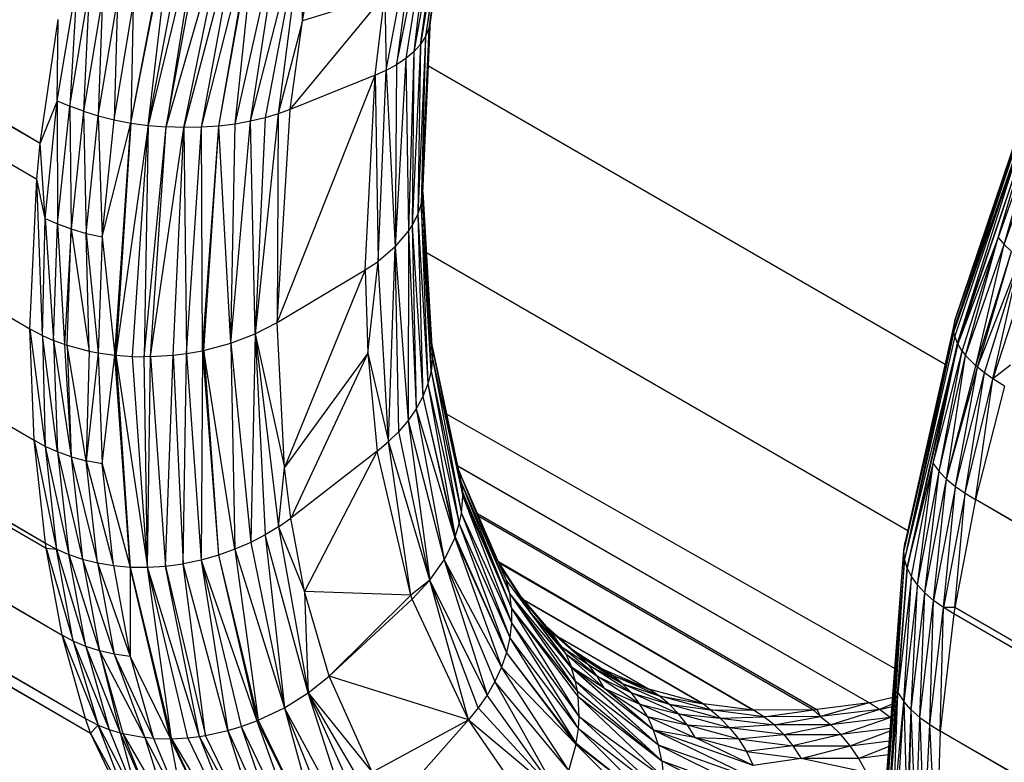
# Paper-space layout '_Isométrica' of a CAD drawing. Header units: millimetres. Extents: x -944 to 849, y -1018 to 47.
# Tile 21 of 35: x 500 to 518, y -322 to -309. Entities that reach past the tile are written whole.
import ezdxf

# ---------------------------------------------------------------- set-up
doc = ezdxf.new("R2010")
doc.units = ezdxf.units.MM

psp = doc.layouts.new('_Isométrica')

# ---------------------------------------------------------------- linework, layer by layer
at = {"color": 7, "linetype": 'Continuous', "lineweight": 25}
for p, q in [((279.06, -191.04), (501.085, -319.655)), ((279.06, -191.04), (501.503, -321.158)), ((279.425, -192.509), (501.503, -321.158)), ((279.425, -192.509), (501.593, -321.418)), ((279.554, -192.913), (501.593, -321.418)), ((280.014, -194.079), (501.593, -321.418)), ((309.346, -207.318), (501.085, -319.655)), ((468.04, -291.503), (500.69, -310.798)), ((468.077, -291.834), (500.69, -310.798)), ((468.095, -291.985), (500.69, -310.798)), ((468.142, -292.594), (500.626, -311.443)), ((468.15, -292.775), (500.626, -311.443)), ((500.626, -311.443), (468.166, -293.066)), ((467.717, -295.167), (500.504, -314.138)), ((466.637, -296.206), (500.578, -316.146)), ((466.4, -296.343), (500.578, -316.146)), ((464.754, -297.151), (500.797, -318.09)), ((464.846, -297.135), (500.783, -317.998)), ((465.142, -297.07), (500.783, -317.998)), ((464.691, -297.163), (500.797, -318.09)), ((508.093, -305.784), (507.629, -308.876)), ((508.114, -305.711), (507.689, -308.728)), ((508.093, -305.784), (507.689, -308.728)), ((508.114, -305.71), (507.716, -308.576)), ((507.969, -305.968), (507.417, -309.15)), ((508.051, -305.866), (507.537, -309.017)), ((507.977, -305.96), (507.537, -309.017)), ((507.537, -309.017), (507.969, -305.968)), ((508.051, -305.866), (507.629, -308.876)), ((507.104, -309.383), (507.774, -306.112)), ((507.774, -306.112), (507.271, -309.272)), ((507.774, -306.112), (507.417, -309.15)), ((506.919, -309.483), (507.522, -306.223)), ((507.522, -306.223), (507.104, -309.383)), ((502.322, -310.433), (503.096, -306.371)), ((502.322, -310.433), (503.111, -306.376)), ((502.635, -310.476), (503.111, -306.376)), ((502.635, -310.476), (503.396, -306.447)), ((503.596, -306.491), (502.635, -310.476)), ((503.596, -306.491), (502.954, -310.504)), ((502.954, -310.504), (503.702, -306.512)), ((502.954, -310.504), (504.084, -306.577)), ((503.275, -310.515), (504.084, -306.577)), ((504.307, -306.606), (503.275, -310.515)), ((503.593, -310.509), (504.307, -306.606)), ((503.593, -310.509), (504.575, -306.631)), ((503.902, -310.488), (504.575, -306.631)), ((503.902, -310.488), (504.598, -306.633)), ((504.198, -310.452), (504.598, -306.633)), ((504.198, -310.452), (505.046, -306.649)), ((504.477, -310.402), (505.44, -306.632)), ((504.477, -310.402), (505.046, -306.649)), ((505.44, -306.632), (504.736, -310.341)), ((505.44, -306.632), (504.974, -310.27)), ((505.41, -308.592), (505.793, -306.584)), ((505.41, -308.592), (505.44, -306.632)), ((500.996, -310.031), (501.347, -307.929)), ((501.347, -307.929), (501.219, -310.13)), ((501.219, -310.13), (501.569, -308.03)), ((501.569, -308.03), (501.466, -310.221)), ((501.814, -308.127), (501.466, -310.221)), ((501.814, -308.127), (501.733, -310.304)), ((505.188, -310.19), (506.891, -308.133)), ((506.891, -308.133), (505.41, -308.592)), ((506.721, -309.57), (506.891, -308.133)), ((506.891, -308.133), (506.919, -309.483)), ((501.733, -310.304), (502.079, -308.216)), ((502.079, -308.216), (502.02, -310.375)), ((502.02, -310.375), (502.363, -308.297)), ((502.363, -308.297), (502.322, -310.433)), ((500.69, -310.798), (501.009, -308.569)), ((500.996, -310.031), (501.009, -308.569)), ((505.41, -308.592), (504.974, -310.27)), ((505.188, -310.19), (505.41, -308.592)), ((507.569, -311.772), (507.716, -308.576)), ((507.576, -311.705), (507.716, -308.576)), ((507.716, -308.576), (507.689, -308.728)), ((507.689, -308.728), (507.546, -311.899)), ((507.689, -308.728), (507.569, -311.772)), ((507.689, -308.728), (507.629, -308.876)), ((507.537, -309.017), (507.386, -312.28)), ((507.537, -309.017), (507.417, -309.15)), ((507.629, -308.876), (507.486, -312.081)), ((507.537, -309.017), (507.486, -312.081)), ((507.629, -308.876), (507.537, -309.017)), ((507.629, -308.876), (507.546, -311.899)), ((507.417, -309.15), (507.271, -309.272)), ((507.417, -309.15), (507.32, -312.381)), ((507.417, -309.15), (507.386, -312.28)), ((506.919, -309.483), (507.104, -309.383)), ((507.271, -309.272), (507.079, -312.665)), ((507.104, -309.383), (507.079, -312.665)), ((507.271, -309.272), (507.104, -309.383)), ((507.271, -309.272), (507.32, -312.381)), ((506.721, -309.57), (506.919, -309.483)), ((506.771, -312.924), (506.919, -309.483)), ((506.919, -309.483), (507.079, -312.665)), ((507.679, -309.405), (516.982, -314.776)), ((504.956, -314.028), (506.721, -309.57)), ((506.721, -309.57), (505.188, -310.19)), ((506.542, -313.076), (506.721, -309.57)), ((506.721, -309.57), (506.771, -312.924)), ((500.996, -310.031), (500.69, -310.798)), ((500.777, -312.152), (500.996, -310.031)), ((500.996, -310.031), (501.219, -310.13)), ((500.996, -310.031), (501, -312.251)), ((518.5, -310.092), (517.138, -314.143)), ((518.5, -310.092), (517.141, -314.187)), ((517.16, -313.987), (518.501, -310.004)), ((518.5, -310.092), (517.16, -313.987)), ((501, -312.251), (501.219, -310.13)), ((501.466, -310.221), (501.219, -310.13)), ((501.219, -310.13), (501.247, -312.341)), ((501.466, -310.221), (501.247, -312.341)), ((501.466, -310.221), (501.733, -310.304)), ((501.466, -310.221), (501.515, -312.42)), ((504.974, -310.27), (504.56, -314.232)), ((504.974, -310.27), (504.736, -310.341)), ((504.956, -314.028), (505.188, -310.19)), ((504.974, -310.27), (504.956, -314.028)), ((505.188, -310.19), (504.974, -310.27)), ((518.529, -310.189), (517.141, -314.187)), ((518.529, -310.189), (517.158, -314.273)), ((517.206, -314.4), (518.529, -310.189)), ((501.515, -312.42), (501.733, -310.304)), ((501.733, -310.304), (502.02, -310.375)), ((501.733, -310.304), (501.803, -312.485)), ((501.803, -312.485), (502.02, -310.375)), ((501.803, -312.485), (502.322, -310.433)), ((502.02, -310.375), (502.322, -310.433)), ((502.033, -314.613), (502.322, -310.433)), ((502.322, -310.433), (502.05, -314.615)), ((502.322, -310.433), (502.635, -310.476)), ((504.123, -314.399), (504.477, -310.402)), ((504.477, -310.402), (504.198, -310.452)), ((504.736, -310.341), (504.477, -310.402)), ((504.56, -314.232), (504.477, -310.402)), ((504.736, -310.341), (504.56, -314.232)), ((518.588, -310.294), (517.206, -314.4)), ((518.588, -310.294), (517.21, -314.407)), ((517.935, -312.495), (518.588, -310.294)), ((518.675, -310.405), (517.935, -312.495)), ((518.046, -312.62), (518.675, -310.405)), ((502.635, -310.476), (502.05, -314.615)), ((502.349, -314.636), (502.635, -310.476)), ((502.635, -310.476), (502.56, -314.641)), ((502.56, -314.641), (502.954, -310.504)), ((502.635, -310.476), (502.954, -310.504)), ((502.672, -314.639), (502.954, -310.504)), ((502.672, -314.639), (503.275, -310.515)), ((503.275, -310.515), (502.954, -310.504)), ((503.08, -314.615), (503.275, -310.515)), ((503.593, -310.509), (503.275, -310.515)), ((503.275, -310.515), (503.32, -314.585)), ((503.32, -314.585), (503.593, -310.509)), ((503.902, -310.488), (503.593, -310.509)), ((503.609, -314.534), (503.593, -310.509)), ((503.609, -314.534), (503.902, -310.488)), ((503.634, -314.529), (503.902, -310.488)), ((504.198, -310.452), (503.902, -310.488)), ((504.123, -314.399), (503.902, -310.488)), ((504.123, -314.399), (504.198, -310.452)), ((518.046, -312.62), (518.788, -310.519)), ((500.626, -311.443), (500.69, -310.798)), ((500.777, -312.152), (500.69, -310.798)), ((500.504, -314.138), (500.626, -311.443)), ((500.777, -312.152), (500.626, -311.443)), ((500.731, -314.26), (500.626, -311.443)), ((507.746, -314.453), (507.577, -311.672)), ((507.577, -311.675), (507.755, -314.676)), ((507.546, -311.899), (507.569, -311.772)), ((507.569, -311.772), (507.576, -311.705)), ((507.569, -311.772), (507.729, -314.903)), ((507.576, -311.705), (507.729, -314.903)), ((507.755, -314.676), (507.576, -311.705)), ((507.486, -312.081), (507.546, -311.899)), ((507.546, -311.899), (507.669, -315.132)), ((507.729, -314.903), (507.546, -311.899)), ((500.731, -314.26), (500.777, -312.152)), ((500.777, -312.152), (501, -312.251)), ((500.777, -312.152), (500.926, -314.347)), ((507.386, -312.28), (507.486, -312.081)), ((507.486, -312.081), (507.578, -315.358)), ((507.486, -312.081), (507.669, -315.132)), ((500.926, -314.347), (501, -312.251)), ((501, -312.251), (501.247, -312.341)), ((501, -312.251), (501.125, -314.42)), ((501.247, -312.341), (501.125, -314.42)), ((501.173, -314.436), (501.247, -312.341)), ((501.247, -312.341), (501.515, -312.42)), ((501.247, -312.341), (501.568, -314.54)), ((507.079, -312.665), (507.32, -312.381)), ((507.32, -312.381), (507.311, -315.788)), ((507.32, -312.381), (507.386, -312.28)), ((507.32, -312.381), (507.458, -315.577)), ((507.386, -312.28), (507.458, -315.577)), ((507.386, -312.28), (507.578, -315.358)), ((501.515, -312.42), (501.803, -312.485)), ((501.568, -314.54), (501.515, -312.42)), ((501.515, -312.42), (501.729, -314.571)), ((501.803, -312.485), (501.729, -314.571)), ((501.803, -312.485), (502.033, -314.613)), ((517.935, -312.495), (517.21, -314.407)), ((517.292, -314.542), (517.935, -312.495)), ((517.35, -314.617), (517.935, -312.495)), ((517.935, -312.495), (518.046, -312.62)), ((507.079, -312.665), (506.771, -312.924)), ((506.957, -316.171), (507.079, -312.665)), ((507.143, -315.986), (507.079, -312.665)), ((507.079, -312.665), (507.311, -315.788)), ((517.35, -314.617), (518.046, -312.62)), ((517.537, -314.808), (518.046, -312.62)), ((517.537, -314.808), (518.181, -312.745)), ((517.564, -314.832), (518.181, -312.745)), ((518.046, -312.62), (518.181, -312.745)), ((506.542, -313.076), (506.771, -312.924)), ((506.585, -314.576), (506.771, -312.924)), ((506.957, -316.171), (506.771, -312.924)), ((507.644, -312.767), (516.309, -317.769)), ((517.564, -314.832), (518.336, -312.867)), ((517.692, -314.934), (518.336, -312.867)), ((517.842, -315.04), (518.336, -312.867)), ((504.956, -314.028), (506.542, -313.076)), ((506.542, -313.076), (505.088, -316.634)), ((506.542, -313.076), (506.585, -314.576)), ((518.507, -312.986), (517.842, -315.04)), ((517.16, -313.987), (516.263, -317.973)), ((517.138, -314.143), (517.16, -313.987)), ((500.504, -314.138), (500.731, -314.26)), ((500.504, -314.138), (500.777, -316.256)), ((500.578, -316.146), (500.504, -314.138)), ((504.56, -314.232), (504.956, -314.028)), ((505.088, -316.634), (504.956, -314.028)), ((516.241, -318.129), (517.138, -314.143)), ((517.138, -314.143), (516.263, -317.973)), ((517.141, -314.187), (517.138, -314.143)), ((500.731, -314.26), (500.926, -314.347)), ((501, -316.356), (500.731, -314.26)), ((500.731, -314.26), (500.777, -316.256)), ((501.125, -314.42), (500.926, -314.347)), ((500.926, -314.347), (501.247, -316.444)), ((500.926, -314.347), (501, -316.356)), ((504.123, -314.399), (504.56, -314.232)), ((504.56, -314.232), (504.478, -317.986)), ((504.56, -314.232), (505.088, -316.634)), ((504.56, -314.232), (504.982, -317.703)), ((504.56, -314.232), (504.741, -317.85)), ((517.141, -314.187), (516.241, -318.129)), ((517.141, -314.187), (516.253, -318.287)), ((517.158, -314.273), (516.253, -318.287)), ((517.158, -314.273), (517.141, -314.187)), ((517.206, -314.4), (517.158, -314.273)), ((501.125, -314.42), (501.173, -314.436)), ((501.125, -314.42), (501.247, -316.444)), ((501.173, -314.436), (501.568, -314.54)), ((501.516, -316.516), (501.173, -314.436)), ((501.173, -314.436), (501.247, -316.444)), ((503.634, -314.529), (504.123, -314.399)), ((504.123, -314.399), (504.195, -318.109)), ((504.123, -314.399), (504.478, -317.986)), ((508.149, -316.319), (507.745, -314.428)), ((507.746, -314.453), (507.755, -314.676)), ((508.293, -317.069), (507.746, -314.453)), ((508.277, -316.912), (507.746, -314.453)), ((517.206, -314.4), (516.253, -318.287)), ((516.299, -318.445), (517.206, -314.4)), ((517.21, -314.407), (516.299, -318.445)), ((516.766, -316.567), (517.21, -314.407)), ((517.21, -314.407), (517.206, -314.4)), ((517.292, -314.542), (517.21, -314.407)), ((501.568, -314.54), (501.516, -316.516)), ((501.729, -314.571), (501.516, -316.516)), ((501.568, -314.54), (501.729, -314.571)), ((501.729, -314.571), (502.033, -314.613)), ((501.729, -314.571), (501.803, -316.571)), ((501.803, -316.571), (502.033, -314.613)), ((502.033, -314.613), (502.05, -314.615)), ((502.307, -318.429), (502.033, -314.613)), ((502.05, -314.615), (502.349, -314.636)), ((502.05, -314.615), (502.621, -318.432)), ((502.05, -314.615), (502.307, -318.429)), ((502.349, -314.636), (502.56, -314.641)), ((502.621, -318.432), (502.349, -314.636)), ((502.672, -314.639), (502.56, -314.641)), ((502.621, -318.432), (502.56, -314.641)), ((502.621, -318.432), (502.672, -314.639)), ((502.672, -314.639), (503.08, -314.615)), ((502.672, -314.639), (502.942, -318.412)), ((502.942, -318.412), (503.08, -314.615)), ((503.08, -314.615), (503.32, -314.585)), ((503.08, -314.615), (503.265, -318.369)), ((503.265, -318.369), (503.32, -314.585)), ((503.32, -314.585), (503.609, -314.534)), ((503.32, -314.585), (503.584, -318.303)), ((503.609, -314.534), (503.584, -318.303)), ((503.609, -314.534), (503.634, -314.529)), ((503.609, -314.534), (503.896, -318.215)), ((504.195, -318.109), (503.634, -314.529)), ((503.634, -314.529), (503.896, -318.215)), ((506.585, -314.576), (505.088, -316.634)), ((506.585, -314.576), (505.201, -317.548)), ((506.585, -314.576), (506.757, -316.341)), ((506.585, -314.576), (506.957, -316.171)), ((507.755, -314.676), (507.729, -314.903)), ((507.755, -314.676), (508.272, -317.466)), ((507.755, -314.676), (508.296, -317.154)), ((508.293, -317.069), (507.755, -314.676)), ((516.766, -316.567), (517.292, -314.542)), ((516.876, -316.709), (517.292, -314.542)), ((516.876, -316.709), (517.35, -314.617)), ((517.01, -316.847), (517.35, -314.617)), ((517.292, -314.542), (517.35, -314.617)), ((517.537, -314.808), (517.35, -314.617)), ((517.01, -316.847), (517.537, -314.808)), ((517.01, -316.847), (517.564, -314.832)), ((517.167, -316.977), (517.564, -314.832)), ((517.564, -314.832), (517.537, -314.808)), ((517.692, -314.934), (517.564, -314.832)), ((518.159, -314.794), (517.842, -315.04)), ((507.729, -314.903), (507.669, -315.132)), ((507.729, -314.903), (508.233, -317.653)), ((507.729, -314.903), (508.272, -317.466)), ((517.167, -316.977), (517.692, -314.934)), ((517.341, -317.1), (517.692, -314.934)), ((517.341, -317.1), (517.842, -315.04)), ((517.529, -317.214), (517.842, -315.04)), ((517.842, -315.04), (517.692, -314.934)), ((518.051, -315.169), (517.842, -315.04)), ((507.669, -315.132), (507.578, -315.358)), ((507.669, -315.132), (508.161, -317.882)), ((507.669, -315.132), (508.233, -317.653)), ((518.051, -315.169), (517.529, -317.214)), ((507.578, -315.358), (507.458, -315.577)), ((507.578, -315.358), (508.154, -317.902)), ((507.578, -315.358), (508.161, -317.882)), ((507.458, -315.577), (507.311, -315.788)), ((507.458, -315.577), (507.96, -318.3)), ((507.458, -315.577), (508.154, -317.902)), ((508.012, -315.677), (516.079, -320.257)), ((507.311, -315.788), (507.143, -315.986)), ((507.311, -315.788), (507.705, -318.666)), ((507.311, -315.788), (507.96, -318.3)), ((507.143, -315.986), (506.957, -316.171)), ((507.705, -318.666), (507.143, -315.986)), ((500.777, -316.256), (500.578, -316.146)), ((500.578, -316.146), (500.982, -318.107)), ((500.783, -317.998), (500.578, -316.146)), ((501, -316.356), (500.777, -316.256)), ((500.777, -316.256), (501.204, -318.205)), ((500.777, -316.256), (500.982, -318.107)), ((506.757, -316.341), (506.957, -316.171)), ((507.361, -318.937), (506.957, -316.171)), ((507.705, -318.666), (506.957, -316.171)), ((501.247, -316.444), (501, -316.356)), ((501, -316.356), (501.45, -318.289)), ((501, -316.356), (501.204, -318.205)), ((501.247, -316.444), (501.516, -316.516)), ((501.247, -316.444), (501.718, -318.356)), ((501.247, -316.444), (501.45, -318.289)), ((506.757, -316.341), (505.201, -317.548)), ((506.757, -316.341), (505.447, -318.871)), ((507.361, -318.937), (506.757, -316.341)), ((501.803, -316.571), (501.516, -316.516)), ((501.516, -316.516), (502.005, -318.403)), ((501.718, -318.356), (501.516, -316.516)), ((501.803, -316.571), (502.307, -318.429)), ((502.005, -318.403), (501.803, -316.571)), ((504.982, -317.703), (505.088, -316.634)), ((505.201, -317.548), (505.088, -316.634)), ((515.613, -320.872), (508.212, -316.612)), ((515.613, -320.872), (508.213, -316.619)), ((516.299, -318.445), (516.766, -316.567)), ((516.377, -318.601), (516.766, -316.567)), ((516.485, -318.751), (516.766, -316.567)), ((516.766, -316.567), (516.876, -316.709)), ((509.143, -318.906), (508.229, -316.689)), ((509.079, -318.662), (508.229, -316.689)), ((509.143, -318.906), (508.23, -316.697)), ((516.485, -318.751), (516.876, -316.709)), ((516.619, -318.895), (516.876, -316.709)), ((516.876, -316.709), (517.01, -316.847)), ((508.277, -316.912), (508.293, -317.069)), ((509.176, -319.164), (508.277, -316.912)), ((509.143, -318.906), (508.277, -316.912)), ((516.619, -318.895), (517.01, -316.847)), ((516.776, -319.03), (517.01, -316.847)), ((517.167, -316.977), (516.776, -319.03)), ((516.951, -319.155), (517.167, -316.977)), ((517.01, -316.847), (517.167, -316.977)), ((517.167, -316.977), (517.341, -317.1)), ((508.272, -317.466), (508.296, -317.154)), ((508.296, -317.154), (508.293, -317.069)), ((509.176, -319.164), (508.293, -317.069)), ((508.296, -317.154), (509.176, -319.429)), ((508.296, -317.154), (509.176, -319.164)), ((517.341, -317.1), (516.951, -319.155)), ((517.158, -319.16), (517.341, -317.1)), ((517.341, -317.1), (517.529, -317.214)), ((517.529, -317.214), (517.158, -319.16)), ((740.019, -445.561), (517.529, -317.214)), ((548.179, -335.179), (517.529, -317.214)), ((508.233, -317.653), (508.272, -317.466)), ((508.272, -317.466), (509.145, -319.699)), ((508.272, -317.466), (509.176, -319.429)), ((508.563, -317.464), (514.67, -320.993)), ((514.604, -320.998), (508.587, -317.52)), ((504.982, -317.703), (504.741, -317.85)), ((504.982, -317.703), (505.201, -317.548)), ((504.982, -317.703), (505.511, -320.697)), ((504.982, -317.703), (505.447, -318.871)), ((505.447, -318.871), (505.201, -317.548)), ((508.161, -317.882), (508.233, -317.653)), ((508.233, -317.653), (509.083, -319.968)), ((508.233, -317.653), (509.145, -319.699)), ((504.741, -317.85), (504.478, -317.986)), ((504.741, -317.85), (505.089, -320.962)), ((505.511, -320.697), (504.741, -317.85)), ((508.161, -317.882), (508.154, -317.902)), ((508.161, -317.882), (509.083, -319.968)), ((500.783, -317.998), (500.982, -318.107)), ((500.797, -318.09), (500.783, -317.998)), ((504.478, -317.986), (504.195, -318.109)), ((504.478, -317.986), (505.089, -320.962)), ((508.154, -317.902), (507.96, -318.3)), ((508.154, -317.902), (508.992, -320.233)), ((508.154, -317.902), (509.083, -319.968)), ((516.241, -318.129), (516.263, -317.973)), ((500.797, -318.09), (500.982, -318.107)), ((500.797, -318.09), (501.284, -319.763)), ((501.085, -319.655), (500.797, -318.09)), ((500.982, -318.107), (501.204, -318.205)), ((500.982, -318.107), (501.507, -319.858)), ((501.284, -319.763), (500.982, -318.107)), ((501.204, -318.205), (501.45, -318.289)), ((501.204, -318.205), (501.753, -319.937)), ((501.507, -319.858), (501.204, -318.205)), ((503.896, -318.215), (503.584, -318.303)), ((504.195, -318.109), (503.896, -318.215)), ((503.896, -318.215), (504.588, -321.199)), ((503.896, -318.215), (504.613, -321.189)), ((504.195, -318.109), (504.613, -321.189)), ((504.195, -318.109), (505.089, -320.962)), ((515.93, -322.237), (516.241, -318.129)), ((516.253, -318.287), (516.241, -318.129)), ((501.45, -318.289), (501.718, -318.356)), ((501.45, -318.289), (502.021, -319.997)), ((501.45, -318.289), (501.753, -319.937)), ((501.718, -318.356), (502.005, -318.403)), ((501.718, -318.356), (502.308, -320.037)), ((501.718, -318.356), (502.021, -319.997)), ((502.005, -318.403), (502.307, -318.429)), ((502.005, -318.403), (502.308, -320.037)), ((502.621, -318.432), (502.942, -318.412)), ((502.942, -318.412), (503.265, -318.369)), ((502.942, -318.412), (503.667, -321.462)), ((503.556, -321.48), (502.942, -318.412)), ((503.584, -318.303), (503.265, -318.369)), ((503.667, -321.462), (503.265, -318.369)), ((504.069, -321.373), (503.265, -318.369)), ((503.584, -318.303), (504.069, -321.373)), ((503.584, -318.303), (504.588, -321.199)), ((503.584, -318.303), (504.305, -321.303)), ((507.705, -318.666), (507.96, -318.3)), ((507.96, -318.3), (508.736, -320.736)), ((507.96, -318.3), (508.992, -320.233)), ((507.96, -318.3), (508.875, -320.49)), ((509.403, -319.049), (508.938, -318.335)), ((513.532, -321.005), (508.94, -318.337)), ((508.986, -318.433), (508.947, -318.355)), ((508.951, -318.355), (513.532, -321.005)), ((516.253, -318.287), (515.929, -322.301)), ((516.253, -318.287), (515.93, -322.237)), ((516.253, -318.287), (515.939, -322.421)), ((515.979, -322.592), (516.253, -318.287)), ((516.299, -318.445), (516.253, -318.287)), ((502.307, -318.429), (502.621, -318.432)), ((502.307, -318.429), (503.05, -321.521)), ((502.307, -318.429), (502.308, -320.037)), ((503.034, -321.522), (502.307, -318.429)), ((503.556, -321.48), (502.621, -318.432)), ((503.05, -321.521), (502.621, -318.432)), ((503.347, -321.505), (502.621, -318.432)), ((509.079, -318.662), (508.986, -318.433)), ((509.525, -319.259), (508.986, -318.433)), ((509.403, -319.049), (508.986, -318.433)), ((515.979, -322.592), (516.299, -318.445)), ((516.299, -318.445), (515.982, -322.602)), ((516.133, -320.69), (516.299, -318.445)), ((516.377, -318.601), (516.133, -320.69)), ((516.24, -320.849), (516.377, -318.601)), ((516.377, -318.601), (516.299, -318.445)), ((516.485, -318.751), (516.377, -318.601)), ((507.705, -318.666), (507.361, -318.937)), ((507.386, -319.009), (507.705, -318.666)), ((508.403, -321.183), (507.705, -318.666)), ((508.736, -320.736), (507.705, -318.666)), ((508.577, -320.967), (507.705, -318.666)), ((509.143, -318.906), (509.079, -318.662)), ((510.258, -320.247), (509.079, -318.662)), ((510.253, -320.233), (509.079, -318.662)), ((516.485, -318.751), (516.24, -320.849)), ((516.373, -320.999), (516.485, -318.751)), ((516.619, -318.895), (516.485, -318.751)), ((505.447, -318.871), (505.511, -320.697)), ((507.361, -318.937), (505.447, -318.871)), ((505.889, -320.393), (505.447, -318.871)), ((505.889, -320.393), (507.361, -318.937)), ((507.386, -319.009), (507.361, -318.937)), ((509.176, -319.164), (509.143, -318.906)), ((510.364, -320.667), (509.143, -318.906)), ((510.329, -320.491), (509.143, -318.906)), ((510.258, -320.247), (509.143, -318.906)), ((516.373, -320.999), (516.619, -318.895)), ((516.53, -321.139), (516.619, -318.895)), ((516.776, -319.03), (516.619, -318.895)), ((505.889, -320.393), (507.386, -319.009)), ((508.403, -321.183), (507.386, -319.009)), ((509.874, -319.583), (509.35, -318.966)), ((509.366, -318.991), (510.083, -319.871)), ((512.627, -320.894), (509.393, -319.017)), ((509.402, -319.028), (512.627, -320.894)), ((509.526, -319.26), (509.403, -319.049)), ((509.403, -319.049), (510.083, -319.871)), ((516.53, -321.139), (516.776, -319.03)), ((516.705, -321.267), (516.776, -319.03)), ((516.951, -319.155), (516.776, -319.03)), ((509.176, -319.164), (509.176, -319.429)), ((510.393, -321.118), (509.176, -319.164)), ((510.376, -320.763), (509.176, -319.164)), ((510.364, -320.667), (509.176, -319.164)), ((510.083, -319.871), (509.529, -319.264)), ((509.53, -319.265), (510.15, -319.994)), ((516.705, -321.267), (516.951, -319.155)), ((516.895, -321.382), (516.951, -319.155)), ((517.141, -319.27), (516.895, -321.382)), ((517.158, -319.16), (516.951, -319.155)), ((517.141, -319.27), (516.951, -319.155)), ((517.158, -319.16), (517.141, -319.27)), ((545.567, -335.909), (517.141, -319.27)), ((545.759, -335.798), (517.141, -319.27)), ((545.891, -335.722), (517.158, -319.16)), ((545.849, -335.746), (517.158, -319.16)), ((509.176, -319.429), (509.145, -319.699)), ((510.38, -321.334), (509.176, -319.429)), ((510.393, -321.118), (509.176, -319.429)), ((501.284, -319.763), (501.085, -319.655)), ((501.085, -319.655), (501.731, -321.276)), ((501.503, -321.158), (501.085, -319.655)), ((509.798, -319.493), (510.4, -320.027)), ((510.567, -320.198), (509.807, -319.504)), ((510.567, -320.198), (509.85, -319.554)), ((510.083, -319.871), (509.874, -319.583)), ((510.567, -320.198), (509.874, -319.583)), ((501.507, -319.858), (501.284, -319.763)), ((501.284, -319.763), (501.928, -321.354)), ((501.284, -319.763), (501.731, -321.276)), ((509.145, -319.699), (509.083, -319.968)), ((510.342, -321.6), (509.145, -319.699)), ((510.38, -321.334), (509.145, -319.699)), ((511.647, -320.631), (510.013, -319.684)), ((510.019, -319.689), (511.647, -320.631)), ((501.753, -319.937), (501.507, -319.858)), ((501.507, -319.858), (502.127, -321.416)), ((501.507, -319.858), (501.928, -321.354)), ((502.021, -319.997), (501.753, -319.937)), ((501.753, -319.937), (502.57, -321.499)), ((501.753, -319.937), (502.175, -321.428)), ((501.753, -319.937), (502.127, -321.416)), ((502.308, -320.037), (502.021, -319.997)), ((502.021, -319.997), (502.731, -321.514)), ((502.021, -319.997), (502.57, -321.499)), ((509.083, -319.968), (508.992, -320.233)), ((510.338, -321.623), (509.083, -319.968)), ((510.342, -321.6), (509.083, -319.968)), ((510.15, -319.994), (510.083, -319.871)), ((510.717, -320.395), (510.083, -319.871)), ((510.567, -320.198), (510.083, -319.871)), ((510.15, -319.994), (510.253, -320.233)), ((510.848, -320.617), (510.15, -319.994)), ((510.15, -319.994), (510.717, -320.395)), ((510.279, -319.92), (510.988, -320.378)), ((510.279, -319.92), (510.826, -320.272)), ((502.308, -320.037), (503.034, -321.522)), ((502.308, -320.037), (502.731, -321.514)), ((510.4, -320.027), (510.567, -320.198)), ((510.4, -320.027), (511.168, -320.524)), ((510.4, -320.027), (510.988, -320.378)), ((510.717, -320.395), (510.567, -320.198)), ((511.335, -320.697), (510.567, -320.198)), ((510.567, -320.198), (511.168, -320.524)), ((508.992, -320.233), (508.875, -320.49)), ((510.208, -322.091), (508.992, -320.233)), ((510.338, -321.623), (508.992, -320.233)), ((510.258, -320.247), (510.253, -320.233)), ((510.253, -320.233), (511.819, -321.637)), ((511.733, -321.369), (510.253, -320.233)), ((510.848, -320.617), (510.253, -320.233)), ((510.329, -320.491), (510.258, -320.247)), ((511.819, -321.637), (510.258, -320.247)), ((510.988, -320.378), (510.826, -320.272)), ((511.647, -320.631), (510.826, -320.272)), ((505.511, -320.697), (505.889, -320.393)), ((508.403, -321.183), (505.889, -320.393)), ((506.664, -322.12), (505.889, -320.393)), ((508.875, -320.49), (508.736, -320.736)), ((510.018, -322.529), (508.875, -320.49)), ((510.208, -322.091), (508.875, -320.49)), ((510.364, -320.667), (510.329, -320.491)), ((510.329, -320.491), (511.879, -321.921)), ((511.819, -321.637), (510.329, -320.491)), ((510.848, -320.617), (510.717, -320.395)), ((511.488, -320.897), (510.717, -320.395)), ((510.717, -320.395), (511.335, -320.697)), ((511.168, -320.524), (510.988, -320.378)), ((511.834, -320.751), (510.988, -320.378)), ((510.988, -320.378), (511.647, -320.631)), ((511.335, -320.697), (511.168, -320.524)), ((511.168, -320.524), (512.014, -320.898)), ((511.168, -320.524), (511.834, -320.751)), ((505.089, -320.962), (505.511, -320.697)), ((506.366, -323.324), (505.511, -320.697)), ((505.511, -320.697), (506.664, -322.12)), ((506.61, -323.136), (505.511, -320.697)), ((506.83, -322.938), (505.511, -320.697)), ((510.376, -320.763), (510.364, -320.667)), ((510.364, -320.667), (511.879, -321.921)), ((511.733, -321.369), (510.848, -320.617)), ((510.848, -320.617), (511.621, -321.122)), ((510.848, -320.617), (511.488, -320.897)), ((511.488, -320.897), (511.335, -320.697)), ((512.183, -321.072), (511.335, -320.697)), ((511.335, -320.697), (512.014, -320.898)), ((511.834, -320.751), (511.647, -320.631)), ((512.627, -320.894), (511.647, -320.631)), ((516.133, -320.69), (515.982, -322.602)), ((516.059, -322.775), (516.133, -320.69)), ((516.133, -320.69), (516.24, -320.849)), ((508.736, -320.736), (508.577, -320.967)), ((510.018, -322.529), (508.736, -320.736)), ((510.393, -321.118), (510.376, -320.763)), ((510.376, -320.763), (511.911, -322.216)), ((510.376, -320.763), (511.879, -321.921)), ((511.621, -321.122), (511.488, -320.897)), ((512.337, -321.273), (511.488, -320.897)), ((511.488, -320.897), (512.183, -321.072)), ((512.014, -320.898), (511.834, -320.751)), ((512.75, -321.001), (511.834, -320.751)), ((511.834, -320.751), (512.627, -320.894)), ((512.183, -321.072), (512.014, -320.898)), ((512.014, -320.898), (512.931, -321.148)), ((512.014, -320.898), (512.75, -321.001)), ((512.75, -321.001), (512.627, -320.894)), ((513.532, -321.005), (512.627, -320.894)), ((515.613, -320.872), (514.67, -320.993)), ((515.613, -320.872), (514.74, -321.121)), ((515.613, -320.872), (516.04, -320.773)), ((515.803, -320.992), (515.613, -320.872)), ((516.031, -320.898), (515.803, -320.992)), ((516.059, -322.775), (516.24, -320.849)), ((516.114, -322.868), (516.24, -320.849)), ((516.373, -320.999), (516.24, -320.849)), ((516.24, -320.849), (516.299, -323.093)), ((504.613, -321.189), (505.089, -320.962)), ((505.089, -320.962), (505.819, -323.661)), ((506.366, -323.324), (505.089, -320.962)), ((506.102, -323.501), (505.089, -320.962)), ((508.577, -320.967), (508.403, -321.183)), ((510.018, -322.529), (508.577, -320.967)), ((512.337, -321.273), (512.183, -321.072)), ((513.103, -321.323), (512.183, -321.072)), ((512.183, -321.072), (512.931, -321.148)), ((512.931, -321.148), (512.75, -321.001)), ((513.72, -321.125), (512.75, -321.001)), ((512.75, -321.001), (513.532, -321.005)), ((514.604, -320.998), (513.532, -321.005)), ((513.72, -321.125), (513.532, -321.005)), ((513.72, -321.125), (514.604, -320.998)), ((514.604, -320.998), (514.67, -320.993)), ((514.74, -321.121), (514.604, -320.998)), ((514.67, -320.993), (514.74, -321.121)), ((515.803, -320.992), (514.74, -321.121)), ((515.803, -320.992), (514.926, -321.268)), ((515.803, -320.992), (516.028, -320.939)), ((515.991, -321.138), (515.803, -320.992)), ((516.299, -323.093), (516.373, -320.999)), ((516.327, -323.121), (516.373, -320.999)), ((516.373, -320.999), (516.53, -321.139)), ((516.455, -323.234), (516.373, -320.999)), ((501.503, -321.158), (501.731, -321.276)), ((501.593, -321.418), (501.503, -321.158)), ((504.305, -321.303), (504.588, -321.199)), ((504.588, -321.199), (504.613, -321.189)), ((504.588, -321.199), (505.522, -323.802)), ((504.588, -321.199), (505.819, -323.661)), ((504.613, -321.189), (505.819, -323.661)), ((506.664, -322.12), (508.403, -321.183)), ((507.026, -322.735), (508.403, -321.183)), ((509.047, -322.12), (508.403, -321.183)), ((508.403, -321.183), (510.018, -322.529)), ((510.38, -321.334), (510.393, -321.118)), ((510.393, -321.118), (511.915, -322.519)), ((510.393, -321.118), (511.911, -322.216)), ((511.621, -321.122), (511.733, -321.369)), ((511.621, -321.122), (512.474, -321.5)), ((511.621, -321.122), (512.337, -321.273)), ((512.931, -321.148), (513.72, -321.125)), ((513.103, -321.323), (512.931, -321.148)), ((512.931, -321.148), (513.904, -321.272)), ((514.74, -321.121), (513.72, -321.125)), ((513.904, -321.272), (513.72, -321.125)), ((513.904, -321.272), (514.74, -321.121)), ((514.74, -321.121), (514.926, -321.268)), ((515.991, -321.138), (514.926, -321.268)), ((515.105, -321.443), (515.991, -321.138)), ((516.014, -321.128), (515.991, -321.138)), ((515.991, -321.138), (516.013, -321.133)), ((516.011, -321.158), (515.991, -321.138)), ((516.455, -323.234), (516.53, -321.139)), ((516.53, -321.139), (516.705, -321.267)), ((516.53, -321.139), (516.607, -323.346)), ((501.593, -321.418), (501.731, -321.276)), ((501.593, -321.418), (502.258, -322.642)), ((502.753, -323.828), (501.593, -321.418)), ((501.731, -321.276), (501.928, -321.354)), ((501.731, -321.276), (502.483, -322.729)), ((502.258, -322.642), (501.731, -321.276)), ((501.928, -321.354), (502.127, -321.416)), ((501.928, -321.354), (502.483, -322.729)), ((502.127, -321.416), (502.175, -321.428)), ((502.127, -321.416), (502.731, -322.798)), ((502.127, -321.416), (502.483, -322.729)), ((502.175, -321.428), (502.57, -321.499)), ((502.175, -321.428), (503, -322.845)), ((502.175, -321.428), (502.731, -322.798)), ((503.667, -321.462), (504.069, -321.373)), ((504.069, -321.373), (504.305, -321.303)), ((504.902, -324.013), (504.069, -321.373)), ((504.069, -321.373), (505.215, -323.92)), ((504.305, -321.303), (505.522, -323.802)), ((504.305, -321.303), (505.215, -323.92)), ((510.342, -321.6), (510.38, -321.334)), ((510.38, -321.334), (511.891, -322.823)), ((510.38, -321.334), (511.915, -322.519)), ((511.819, -321.637), (511.733, -321.369)), ((513.627, -322.278), (511.733, -321.369)), ((513.527, -322.005), (511.733, -321.369)), ((512.474, -321.5), (511.733, -321.369)), ((512.337, -321.273), (512.474, -321.5)), ((512.337, -321.273), (513.262, -321.525)), ((512.337, -321.273), (513.103, -321.323)), ((513.904, -321.272), (513.103, -321.323)), ((513.103, -321.323), (513.262, -321.525)), ((514.079, -321.447), (513.103, -321.323)), ((514.926, -321.268), (513.904, -321.272)), ((514.079, -321.447), (513.904, -321.272)), ((514.079, -321.447), (514.926, -321.268)), ((515.105, -321.443), (514.926, -321.268)), ((515.998, -321.334), (515.105, -321.443)), ((515.273, -321.646), (515.995, -321.379)), ((516.607, -323.346), (516.705, -321.267)), ((516.705, -321.267), (516.895, -321.382)), ((516.821, -323.475), (516.705, -321.267)), ((516.895, -321.382), (516.821, -323.475)), ((544.069, -337.013), (516.895, -321.382)), ((543.94, -337.165), (516.895, -321.382)), ((502.731, -321.514), (502.57, -321.499)), ((502.57, -321.499), (503.288, -322.869)), ((502.57, -321.499), (503, -322.845)), ((502.731, -321.514), (503.034, -321.522)), ((502.731, -321.514), (503.288, -322.869)), ((503.034, -321.522), (503.05, -321.521)), ((503.288, -322.869), (503.034, -321.522)), ((504.281, -324.119), (503.034, -321.522)), ((503.05, -321.521), (503.347, -321.505)), ((503.05, -321.521), (504.589, -324.08)), ((504.281, -324.119), (503.05, -321.521)), ((503.347, -321.505), (503.556, -321.48)), ((504.589, -324.08), (503.347, -321.505)), ((503.556, -321.48), (503.667, -321.462)), ((504.589, -324.08), (503.556, -321.48)), ((504.902, -324.013), (503.556, -321.48)), ((504.902, -324.013), (503.667, -321.462)), ((510.338, -321.623), (510.342, -321.6)), ((510.342, -321.6), (511.891, -322.823)), ((513.527, -322.005), (512.474, -321.5)), ((513.404, -321.753), (512.474, -321.5)), ((512.474, -321.5), (513.262, -321.525)), ((513.262, -321.525), (514.079, -321.447)), ((513.262, -321.525), (513.404, -321.753)), ((513.262, -321.525), (514.243, -321.649)), ((514.079, -321.447), (515.105, -321.443)), ((514.079, -321.447), (514.243, -321.649)), ((515.105, -321.443), (514.243, -321.649)), ((515.273, -321.646), (515.105, -321.443)), ((515.273, -321.646), (515.981, -321.559)), ((510.208, -322.091), (510.338, -321.623)), ((511.841, -323.125), (510.338, -321.623)), ((511.891, -322.823), (510.338, -321.623)), ((511.879, -321.921), (511.819, -321.637)), ((513.702, -322.567), (511.819, -321.637)), ((513.627, -322.278), (511.819, -321.637)), ((514.243, -321.649), (513.404, -321.753)), ((513.404, -321.753), (513.527, -322.005)), ((513.404, -321.753), (514.391, -321.878)), ((514.243, -321.649), (515.273, -321.646)), ((514.243, -321.649), (514.391, -321.878)), ((514.391, -321.878), (515.273, -321.646)), ((515.428, -321.874), (515.273, -321.646)), ((515.973, -321.66), (515.428, -321.874)), ((511.879, -321.921), (511.911, -322.216)), ((511.879, -321.921), (513.752, -322.869)), ((511.879, -321.921), (513.702, -322.567)), ((514.391, -321.878), (513.527, -322.005)), ((515.428, -321.874), (514.391, -321.878)), ((515.566, -322.127), (514.391, -321.878)), ((515.962, -321.809), (515.428, -321.874)), ((515.566, -322.127), (515.428, -321.874))]:
    psp.add_line(p, q, dxfattribs=at)

doc.saveas('drawing.dxf')
